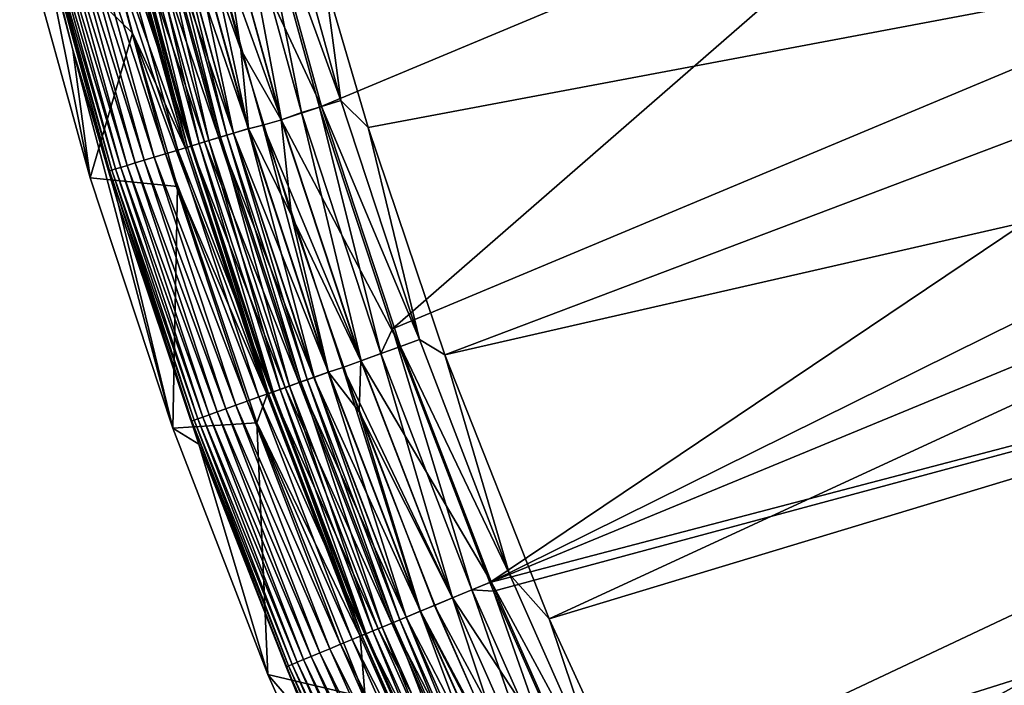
# Model space of a CAD drawing. Header units: metres. Extents: x -900 to 900, y -400 to 400.
# Tile 5 of 253: x -894 to -858, y -277 to -253. Entities that reach past the tile are written whole.
import ezdxf

# ---------------------------------------------------------------- set-up
doc = ezdxf.new("R2010")
doc.units = ezdxf.units.M

msp = doc.modelspace()

# ---------------------------------------------------------------- linework, layer by layer
at = {"layer": 'top'}
for points in [[(-859.557739, -246.190552, -17.935678), (-833.678528, -244.696198, -32.470963), (-880.22467, -264.190063, -3.399924)], [(-833.678528, -244.696198, -32.470963), (-876.619751, -273.58847, -3.399924), (-880.22467, -264.190063, -3.399924)], [(-831.358643, -251.173111, -32.471138), (-876.619751, -273.58847, -3.399924), (-833.678528, -244.696198, -32.470963)], [(-885.419678, -246.937363, -3.399924), (-859.557739, -246.190552, -17.935678), (-882.92395, -255.96434, -3.399924)], [(-859.557739, -246.190552, -17.935678), (-880.22467, -264.190063, -3.399924), (-882.92395, -255.96434, -3.399924)], [(-885.341858, -246.917175, -0.204445), (-886.857666, -247.355804), (-882.854004, -255.941238, -0.204445)], [(-886.094849, -247.10556, -3.101714), (-885.419678, -246.937363, -3.399924), (-883.596863, -256.166443, -3.101714)], [(-885.419678, -246.937363, -3.399924), (-882.92395, -255.96434, -3.399924), (-883.596863, -256.166443, -3.101714)], [(-882.142822, -255.725662, -0.456723), (-884.620972, -246.736832, -0.456723), (-885.341858, -246.917175, -0.204445)], [(-882.854004, -255.941238, -0.204445), (-882.142822, -255.725662, -0.456723), (-885.341858, -246.917175, -0.204445)], [(-882.142822, -255.725662, -0.456723), (-882.727722, -251.24791, -0.803848), (-884.620972, -246.736832, -0.456723)], [(-885.844604, -253.825714), (-887.576294, -247.366776), (-888.092041, -247.605179, -0.028766)], [(-887.576294, -247.366776), (-885.844604, -253.825714), (-886.857666, -247.355804)], [(-886.85376, -247.354828, -3), (-884.342041, -256.431122, -3), (-887.550903, -247.529434, -3)], [(-886.857666, -247.355804), (-885.844604, -253.825714), (-884.345886, -256.432281)], [(-886.857666, -247.355804), (-884.345886, -256.432281), (-882.854004, -255.941238, -0.204445)], [(-884.342041, -256.431122, -3), (-886.85376, -247.354828, -3), (-886.094849, -247.10556, -3.101714)], [(-883.596863, -256.166443, -3.101714), (-884.342041, -256.431122, -3), (-886.094849, -247.10556, -3.101714)], [(-831.146118, -247.301697, -29.873283), (-882.727722, -251.24791, -0.803848), (-881.120422, -256.717102, -0.803848)], [(-878.28363, -265.150696, -0.803848), (-831.146118, -247.301697, -29.873283), (-881.120422, -256.717102, -0.803848)], [(-828.644226, -253.807495, -29.872879), (-831.146118, -247.301697, -29.873283), (-878.28363, -265.150696, -0.803848)], [(-888.653809, -247.745728, -0.114353), (-889.206055, -247.883881, -0.255695), (-886.121338, -256.931702, -0.114353)], [(-888.899475, -247.80719, -3.348771), (-886.60321, -257.077759, -3.497899), (-889.142273, -247.86792, -3.497899)], [(-886.363708, -257.005157, -3.348771), (-888.899475, -247.80719, -3.348771), (-888.643494, -247.743149, -3.22474)], [(-886.60321, -257.077759, -3.497899), (-888.899475, -247.80719, -3.348771), (-886.363708, -257.005157, -3.348771)], [(-888.092041, -247.605179, -0.028766), (-888.653809, -247.745728, -0.114353), (-885.567139, -256.763672, -0.028766)], [(-888.653809, -247.745728, -0.114353), (-886.121338, -256.931702, -0.114353), (-885.567139, -256.763672, -0.028766)], [(-886.111206, -256.928619, -3.22474), (-888.643494, -247.743149, -3.22474), (-888.101929, -247.607666, -3.056892)], [(-886.363708, -257.005157, -3.348771), (-888.643494, -247.743149, -3.22474), (-886.111206, -256.928619, -3.22474)], [(-888.101929, -247.607666, -3.056892), (-887.550903, -247.529434, -3), (-885.576904, -256.766663, -3.056892)], [(-886.111206, -256.928619, -3.22474), (-888.101929, -247.607666, -3.056892), (-885.576904, -256.766663, -3.056892)], [(-885.567139, -256.763672, -0.028766), (-885.844604, -253.825714), (-888.092041, -247.605179, -0.028766)], [(-887.550903, -247.529434, -3), (-884.342041, -256.431122, -3), (-885.029724, -256.639709, -3)], [(-887.550903, -247.529434, -3), (-885.029724, -256.639709, -3), (-885.576904, -256.766663, -3.056892)], [(-890.256897, -248.146759, -0.70103), (-890.744873, -248.268845, -1.000777), (-887.70282, -257.411072, -0.70103)], [(-887.886169, -257.506226, -5.959025), (-890.44635, -248.25473, -5.959025), (-890.376587, -248.176712, -5.381563)], [(-890.209045, -248.134796, -4.82471), (-887.820923, -257.446869, -5.381563), (-890.376587, -248.176712, -5.381563)], [(-890.376587, -248.176712, -5.381563), (-887.820923, -257.446869, -5.381563), (-887.886169, -257.506226, -5.959025)], [(-889.742371, -248.018051, -0.451727), (-890.256897, -248.146759, -0.70103), (-887.195251, -257.257233, -0.451727)], [(-890.256897, -248.146759, -0.70103), (-887.70282, -257.411072, -0.70103), (-887.195251, -257.257233, -0.451727)], [(-887.65564, -257.39679, -4.82471), (-890.209045, -248.134796, -4.82471), (-889.939758, -248.067429, -4.312942)], [(-887.820923, -257.446869, -5.381563), (-890.209045, -248.134796, -4.82471), (-887.65564, -257.39679, -4.82471)], [(-887.389954, -257.316254, -4.312942), (-889.939758, -248.067429, -4.312942), (-889.579773, -247.977371, -3.865118)], [(-887.65564, -257.39679, -4.82471), (-889.939758, -248.067429, -4.312942), (-887.389954, -257.316254, -4.312942)], [(-889.206055, -247.883881, -0.255695), (-889.742371, -248.018051, -0.451727), (-886.666138, -257.096832, -0.255695)], [(-889.742371, -248.018051, -0.451727), (-887.195251, -257.257233, -0.451727), (-886.666138, -257.096832, -0.255695)], [(-889.142273, -247.86792, -3.497899), (-887.03479, -257.208588, -3.865118), (-889.579773, -247.977371, -3.865118)], [(-889.579773, -247.977371, -3.865118), (-887.03479, -257.208588, -3.865118), (-887.389954, -257.316254, -4.312942)], [(-889.206055, -247.883881, -0.255695), (-886.666138, -257.096832, -0.255695), (-886.121338, -256.931702, -0.114353)], [(-889.142273, -247.86792, -3.497899), (-886.60321, -257.077759, -3.497899), (-887.03479, -257.208588, -3.865118)], [(-889.864807, -253.228516, -87), (-894.042603, -249.155533, -87), (-891.139771, -248.397308, -87)], [(-891.624268, -248.488831, -1.738888), (-892.007263, -248.584656, -2.170691), (-889.051758, -257.820007, -1.738888)], [(-891.202087, -248.383224, -1.34779), (-891.624268, -248.488831, -1.738888), (-888.635254, -257.693756, -1.34779)], [(-891.624268, -248.488831, -1.738888), (-889.051758, -257.820007, -1.738888), (-888.635254, -257.693756, -1.34779)], [(-890.744873, -248.268845, -1.000777), (-891.202087, -248.383224, -1.34779), (-888.184204, -257.557007, -1.000777)], [(-891.202087, -248.383224, -1.34779), (-888.635254, -257.693756, -1.34779), (-888.184204, -257.557007, -1.000777)], [(-887.886169, -257.506226, -5.959025), (-891.139771, -248.397308, -87), (-890.44635, -248.25473, -5.959025)], [(-889.864807, -253.228516, -87), (-891.139771, -248.397308, -87), (-887.886169, -257.506226, -5.959025)], [(-890.744873, -248.268845, -1.000777), (-888.184204, -257.557007, -1.000777), (-887.70282, -257.411072, -0.70103)], [(-893.363831, -248.954269, -5.947641), (-892.074097, -253.841614, -5.947641), (-893.313782, -248.911499, -5.365363)], [(-893.225891, -248.889511, -4.786941), (-893.313782, -248.911499, -5.365363), (-890.631775, -258.29895, -4.786941)], [(-893.313782, -248.911499, -5.365363), (-890.718506, -258.325256, -5.365363), (-890.631775, -258.29895, -4.786941)], [(-893.313782, -248.911499, -5.365363), (-892.074097, -253.841614, -5.947641), (-890.718506, -258.325256, -5.365363)], [(-893.083984, -248.854004, -4.218875), (-893.225891, -248.889511, -4.786941), (-890.49176, -258.256531, -4.218875)], [(-893.225891, -248.889511, -4.786941), (-890.631775, -258.29895, -4.786941), (-890.49176, -258.256531, -4.218875)], [(-892.88916, -248.805267, -3.667668), (-893.083984, -248.854004, -4.218875), (-890.299622, -258.198273, -3.667668)], [(-893.083984, -248.854004, -4.218875), (-890.49176, -258.256531, -4.218875), (-890.299622, -258.198273, -3.667668)], [(-892.642822, -248.743652, -3.139467), (-892.88916, -248.805267, -3.667668), (-890.056641, -258.124603, -3.139467)], [(-892.88916, -248.805267, -3.667668), (-890.299622, -258.198273, -3.667668), (-890.056641, -258.124603, -3.139467)], [(-892.347839, -248.669861, -2.639013), (-892.642822, -248.743652, -3.139467), (-889.765564, -258.036377, -2.639013)], [(-892.642822, -248.743652, -3.139467), (-890.056641, -258.124603, -3.139467), (-889.765564, -258.036377, -2.639013)], [(-892.007263, -248.584656, -2.170691), (-892.347839, -248.669861, -2.639013), (-889.429626, -257.93454, -2.170691)], [(-892.347839, -248.669861, -2.639013), (-889.765564, -258.036377, -2.639013), (-889.429626, -257.93454, -2.170691)], [(-892.007263, -248.584656, -2.170691), (-889.429626, -257.93454, -2.170691), (-889.051758, -257.820007, -1.738888)], [(-891.433838, -258.582397, -87), (-893.363831, -248.954269, -5.947641), (-894.042603, -249.155533, -87)], [(-891.433838, -258.582397, -87), (-894.042603, -249.155533, -87), (-889.864807, -253.228516, -87)], [(-892.074097, -253.841614, -5.947641), (-893.363831, -248.954269, -5.947641), (-891.433838, -258.582397, -87)], [(-881.120422, -256.717102, -0.803848), (-882.727722, -251.24791, -0.803848), (-882.142822, -255.725662, -0.456723)], [(-831.358643, -251.173111, -32.471138), (-830.080566, -254.367065, -32.470848), (-876.619751, -273.58847, -3.399924)], [(-888.194824, -258.911102, -87), (-891.433838, -258.582397, -87), (-889.864807, -253.228516, -87)], [(-888.194824, -258.911102, -87), (-889.864807, -253.228516, -87), (-884.875061, -266.620941, -5.959025)], [(-884.875061, -266.620941, -5.959025), (-889.864807, -253.228516, -87), (-887.886169, -257.506226, -5.959025)], [(-890.384705, -259.59024, -5.947641), (-892.074097, -253.841614, -5.947641), (-888.365662, -267.869904, -87)], [(-888.365662, -267.869904, -87), (-892.074097, -253.841614, -5.947641), (-891.433838, -258.582397, -87)], [(-892.074097, -253.841614, -5.947641), (-890.384705, -259.59024, -5.947641), (-890.718506, -258.325256, -5.365363)], [(-883.967896, -259.979309), (-885.844604, -253.825714), (-885.567139, -256.763672, -0.028766)], [(-885.844604, -253.825714), (-883.967896, -259.979309), (-884.345886, -256.432281)], [(-874.420105, -274.93988, -0.803848), (-828.644226, -253.807495, -29.872879), (-878.28363, -265.150696, -0.803848)], [(-825.802856, -260.232513, -29.871416), (-828.644226, -253.807495, -29.872879), (-874.420105, -274.93988, -0.803848)], [(-830.080566, -254.367065, -32.470848), (-827.292175, -260.656525, -32.469524), (-876.619751, -273.58847, -3.399924)], [(-879.228088, -264.582916, -0.456723), (-882.142822, -255.725662, -0.456723), (-882.854004, -255.941238, -0.204445)], [(-879.228088, -264.582916, -0.456723), (-881.120422, -256.717102, -0.803848), (-882.142822, -255.725662, -0.456723)], [(-882.854004, -255.941238, -0.204445), (-884.345886, -256.432281), (-879.927856, -264.833221, -0.204445)], [(-881.387939, -265.37323, -3), (-884.342041, -256.431122, -3), (-883.596863, -256.166443, -3.101714)], [(-883.596863, -256.166443, -3.101714), (-882.92395, -255.96434, -3.399924), (-880.658752, -265.094696, -3.101714)], [(-880.658752, -265.094696, -3.101714), (-881.387939, -265.37323, -3), (-883.596863, -256.166443, -3.101714)], [(-882.92395, -255.96434, -3.399924), (-880.22467, -264.190063, -3.399924), (-880.658752, -265.094696, -3.101714)], [(-879.927856, -264.833221, -0.204445), (-879.228088, -264.582916, -0.456723), (-882.854004, -255.941238, -0.204445)], [(-884.342041, -256.431122, -3), (-881.387939, -265.37323, -3), (-885.029724, -256.639709, -3)], [(-884.345886, -256.432281), (-883.967896, -259.979309), (-881.391724, -265.374573)], [(-884.345886, -256.432281), (-881.391724, -265.374573), (-879.927856, -264.833221, -0.204445)], [(-886.121338, -256.931702, -0.114353), (-886.666138, -257.096832, -0.255695), (-883.1427, -265.983215, -0.114353)], [(-883.381165, -266.068481, -3.348771), (-886.363708, -257.005157, -3.348771), (-886.111206, -256.928619, -3.22474)], [(-885.567139, -256.763672, -0.028766), (-886.121338, -256.931702, -0.114353), (-882.597351, -265.788147, -0.028766)], [(-886.121338, -256.931702, -0.114353), (-883.1427, -265.983215, -0.114353), (-882.597351, -265.788147, -0.028766)], [(-883.13269, -265.979614, -3.22474), (-886.111206, -256.928619, -3.22474), (-885.576904, -256.766663, -3.056892)], [(-883.381165, -266.068481, -3.348771), (-886.111206, -256.928619, -3.22474), (-883.13269, -265.979614, -3.22474)], [(-885.576904, -256.766663, -3.056892), (-885.029724, -256.639709, -3), (-882.606995, -265.791565, -3.056892)], [(-883.13269, -265.979614, -3.22474), (-885.576904, -256.766663, -3.056892), (-882.606995, -265.791565, -3.056892)], [(-882.597351, -265.788147, -0.028766), (-883.967896, -259.979309), (-885.567139, -256.763672, -0.028766)], [(-885.029724, -256.639709, -3), (-881.387939, -265.37323, -3), (-882.064575, -265.615326, -3)], [(-885.029724, -256.639709, -3), (-882.064575, -265.615326, -3), (-882.606995, -265.791565, -3.056892)], [(-878.28363, -265.150696, -0.803848), (-881.120422, -256.717102, -0.803848), (-879.228088, -264.582916, -0.456723)], [(-887.195251, -257.257233, -0.451727), (-887.70282, -257.411072, -0.70103), (-884.199341, -266.361176, -0.451727)], [(-887.03479, -257.208588, -3.865118), (-884.39093, -266.429688, -4.312942), (-887.389954, -257.316254, -4.312942)], [(-886.666138, -257.096832, -0.255695), (-887.195251, -257.257233, -0.451727), (-883.678711, -266.174957, -0.255695)], [(-887.195251, -257.257233, -0.451727), (-884.199341, -266.361176, -0.451727), (-883.678711, -266.174957, -0.255695)], [(-886.60321, -257.077759, -3.497899), (-884.041443, -266.304688, -3.865118), (-887.03479, -257.208588, -3.865118)], [(-887.03479, -257.208588, -3.865118), (-884.041443, -266.304688, -3.865118), (-884.39093, -266.429688, -4.312942)], [(-886.666138, -257.096832, -0.255695), (-883.678711, -266.174957, -0.255695), (-883.1427, -265.983215, -0.114353)], [(-883.616821, -266.152802, -3.497899), (-886.60321, -257.077759, -3.497899), (-886.363708, -257.005157, -3.348771)], [(-884.041443, -266.304688, -3.865118), (-886.60321, -257.077759, -3.497899), (-883.616821, -266.152802, -3.497899)], [(-883.616821, -266.152802, -3.497899), (-886.363708, -257.005157, -3.348771), (-883.381165, -266.068481, -3.348771)], [(-888.184204, -257.557007, -1.000777), (-888.635254, -257.693756, -1.34779), (-885.172424, -266.709229, -1.000777)], [(-887.70282, -257.411072, -0.70103), (-888.184204, -257.557007, -1.000777), (-884.69873, -266.539795, -0.70103)], [(-888.184204, -257.557007, -1.000777), (-885.172424, -266.709229, -1.000777), (-884.69873, -266.539795, -0.70103)], [(-887.820923, -257.446869, -5.381563), (-884.875061, -266.620941, -5.959025), (-887.886169, -257.506226, -5.959025)], [(-884.814941, -266.58136, -5.381563), (-887.820923, -257.446869, -5.381563), (-887.65564, -257.39679, -4.82471)], [(-884.875061, -266.620941, -5.959025), (-887.820923, -257.446869, -5.381563), (-884.814941, -266.58136, -5.381563)], [(-887.70282, -257.411072, -0.70103), (-884.69873, -266.539795, -0.70103), (-884.199341, -266.361176, -0.451727)], [(-884.652344, -266.523193, -4.82471), (-887.65564, -257.39679, -4.82471), (-887.389954, -257.316254, -4.312942)], [(-884.814941, -266.58136, -5.381563), (-887.65564, -257.39679, -4.82471), (-884.652344, -266.523193, -4.82471)], [(-887.389954, -257.316254, -4.312942), (-884.39093, -266.429688, -4.312942), (-884.652344, -266.523193, -4.82471)], [(-889.765564, -258.036377, -2.639013), (-890.056641, -258.124603, -3.139467), (-886.728394, -267.265839, -2.639013)], [(-889.429626, -257.93454, -2.170691), (-889.765564, -258.036377, -2.639013), (-886.397766, -267.147583, -2.170691)], [(-889.765564, -258.036377, -2.639013), (-886.728394, -267.265839, -2.639013), (-886.397766, -267.147583, -2.170691)], [(-889.051758, -257.820007, -1.738888), (-889.429626, -257.93454, -2.170691), (-886.026001, -267.014587, -1.738888)], [(-889.429626, -257.93454, -2.170691), (-886.397766, -267.147583, -2.170691), (-886.026001, -267.014587, -1.738888)], [(-888.635254, -257.693756, -1.34779), (-889.051758, -257.820007, -1.738888), (-885.616211, -266.868011, -1.34779)], [(-889.051758, -257.820007, -1.738888), (-886.026001, -267.014587, -1.738888), (-885.616211, -266.868011, -1.34779)], [(-888.635254, -257.693756, -1.34779), (-885.616211, -266.868011, -1.34779), (-885.172424, -266.709229, -1.000777)], [(-890.631775, -258.29895, -4.786941), (-890.718506, -258.325256, -5.365363), (-887.580627, -267.570709, -4.786941)], [(-890.718506, -258.325256, -5.365363), (-887.666016, -267.601227, -5.365363), (-887.580627, -267.570709, -4.786941)], [(-890.718506, -258.325256, -5.365363), (-890.384705, -259.59024, -5.947641), (-887.666016, -267.601227, -5.365363)], [(-890.49176, -258.256531, -4.218875), (-890.631775, -258.29895, -4.786941), (-887.442932, -267.521423, -4.218875)], [(-890.631775, -258.29895, -4.786941), (-887.580627, -267.570709, -4.786941), (-887.442932, -267.521423, -4.218875)], [(-890.299622, -258.198273, -3.667668), (-890.49176, -258.256531, -4.218875), (-887.253784, -267.453766, -3.667668)], [(-890.49176, -258.256531, -4.218875), (-887.442932, -267.521423, -4.218875), (-887.253784, -267.453766, -3.667668)], [(-890.056641, -258.124603, -3.139467), (-890.299622, -258.198273, -3.667668), (-887.014709, -267.368256, -3.139467)], [(-890.299622, -258.198273, -3.667668), (-887.253784, -267.453766, -3.667668), (-887.014709, -267.368256, -3.139467)], [(-890.056641, -258.124603, -3.139467), (-887.014709, -267.368256, -3.139467), (-886.728394, -267.265839, -2.639013)], [(-888.365662, -267.869904, -87), (-891.433838, -258.582397, -87), (-888.194824, -258.911102, -87)], [(-885.247437, -267.673798, -87), (-888.365662, -267.869904, -87), (-888.194824, -258.911102, -87)], [(-885.247437, -267.673798, -87), (-888.194824, -258.911102, -87), (-884.875061, -266.620941, -5.959025)], [(-887.403076, -268.454834, -5.947641), (-890.384705, -259.59024, -5.947641), (-888.365662, -267.869904, -87)], [(-890.384705, -259.59024, -5.947641), (-887.403076, -268.454834, -5.947641), (-887.666016, -267.601227, -5.365363)], [(-881.452881, -267.257324), (-883.967896, -259.979309), (-882.597351, -265.788147, -0.028766)], [(-883.967896, -259.979309), (-881.452881, -267.257324), (-881.391724, -265.374573)], [(-870.017395, -284.498688, -0.803848), (-825.802856, -260.232513, -29.871416), (-874.420105, -274.93988, -0.803848)], [(-822.860046, -266.103302, -29.869116), (-825.802856, -260.232513, -29.871416), (-870.017395, -284.498688, -0.803848)], [(-876.619751, -273.58847, -3.399924), (-827.292175, -260.656525, -32.469524), (-876.485291, -273.91217, -3.399924)], [(-827.292175, -260.656525, -32.469524), (-872.828491, -282.140686, -3.399924), (-876.485291, -273.91217, -3.399924)], [(-827.292175, -260.656525, -32.469524), (-824.199768, -266.802155, -32.467205), (-872.828491, -282.140686, -3.399924)], [(-880.658752, -265.094696, -3.101714), (-880.22467, -264.190063, -3.399924), (-877.284912, -273.863953, -3.101714)], [(-880.22467, -264.190063, -3.399924), (-876.619751, -273.58847, -3.399924), (-877.284912, -273.863953, -3.101714)], [(-875.881042, -273.282471, -0.456723), (-879.228088, -264.582916, -0.456723), (-879.927856, -264.833221, -0.204445)], [(-875.881042, -273.282471, -0.456723), (-878.28363, -265.150696, -0.803848), (-879.228088, -264.582916, -0.456723)], [(-879.927856, -264.833221, -0.204445), (-881.391724, -265.374573), (-876.567688, -273.566895, -0.204445)], [(-876.567688, -273.566895, -0.204445), (-875.881042, -273.282471, -0.456723), (-879.927856, -264.833221, -0.204445)], [(-877.998657, -274.159637, -3), (-881.387939, -265.37323, -3), (-880.658752, -265.094696, -3.101714)], [(-877.284912, -273.863953, -3.101714), (-877.998657, -274.159637, -3), (-880.658752, -265.094696, -3.101714)], [(-874.420105, -274.93988, -0.803848), (-878.28363, -265.150696, -0.803848), (-875.881042, -273.282471, -0.456723)], [(-882.606995, -265.791565, -3.056892), (-882.064575, -265.615326, -3), (-879.196594, -274.655823, -3.056892)], [(-881.387939, -265.37323, -3), (-877.998657, -274.159637, -3), (-882.064575, -265.615326, -3)], [(-882.064575, -265.615326, -3), (-877.998657, -274.159637, -3), (-878.662598, -274.434631, -3)], [(-882.064575, -265.615326, -3), (-878.662598, -274.434631, -3), (-879.196594, -274.655823, -3.056892)], [(-881.391724, -265.374573), (-881.452881, -267.257324), (-878.00238, -274.161163)], [(-881.391724, -265.374573), (-878.00238, -274.161163), (-876.567688, -273.566895, -0.204445)], [(-883.1427, -265.983215, -0.114353), (-883.678711, -266.174957, -0.255695), (-879.722229, -274.873535, -0.114353)], [(-880.187439, -275.066254, -3.497899), (-883.616821, -266.152802, -3.497899), (-883.381165, -266.068481, -3.348771)], [(-879.956238, -274.970459, -3.348771), (-883.381165, -266.068481, -3.348771), (-883.13269, -265.979614, -3.22474)], [(-880.187439, -275.066254, -3.497899), (-883.381165, -266.068481, -3.348771), (-879.956238, -274.970459, -3.348771)], [(-882.597351, -265.788147, -0.028766), (-883.1427, -265.983215, -0.114353), (-879.187134, -274.651917, -0.028766)], [(-883.1427, -265.983215, -0.114353), (-879.722229, -274.873535, -0.114353), (-879.187134, -274.651917, -0.028766)], [(-879.712402, -274.869476, -3.22474), (-883.13269, -265.979614, -3.22474), (-882.606995, -265.791565, -3.056892)], [(-879.956238, -274.970459, -3.348771), (-883.13269, -265.979614, -3.22474), (-879.712402, -274.869476, -3.22474)], [(-879.712402, -274.869476, -3.22474), (-882.606995, -265.791565, -3.056892), (-879.196594, -274.655823, -3.056892)], [(-879.187134, -274.651917, -0.028766), (-881.452881, -267.257324), (-882.597351, -265.788147, -0.028766)], [(-884.199341, -266.361176, -0.451727), (-884.69873, -266.539795, -0.70103), (-880.759094, -275.303009, -0.451727)], [(-884.39093, -266.429688, -4.312942), (-881.203552, -275.487122, -4.82471), (-884.652344, -266.523193, -4.82471)], [(-884.041443, -266.304688, -3.865118), (-880.947083, -275.38089, -4.312942), (-884.39093, -266.429688, -4.312942)], [(-884.39093, -266.429688, -4.312942), (-880.947083, -275.38089, -4.312942), (-881.203552, -275.487122, -4.82471)], [(-883.678711, -266.174957, -0.255695), (-884.199341, -266.361176, -0.451727), (-880.24823, -275.091431, -0.255695)], [(-884.199341, -266.361176, -0.451727), (-880.759094, -275.303009, -0.451727), (-880.24823, -275.091431, -0.255695)], [(-880.604187, -275.238861, -3.865118), (-884.041443, -266.304688, -3.865118), (-883.616821, -266.152802, -3.497899)], [(-880.947083, -275.38089, -4.312942), (-884.041443, -266.304688, -3.865118), (-880.604187, -275.238861, -3.865118)], [(-883.678711, -266.174957, -0.255695), (-880.24823, -275.091431, -0.255695), (-879.722229, -274.873535, -0.114353)], [(-880.604187, -275.238861, -3.865118), (-883.616821, -266.152802, -3.497899), (-880.187439, -275.066254, -3.497899)], [(-819.514832, -272.042908, -29.865801), (-822.860046, -266.103302, -29.869116), (-870.017395, -284.498688, -0.803848)], [(-885.172424, -266.709229, -1.000777), (-885.616211, -266.868011, -1.34779), (-881.713867, -275.698517, -1.000777)], [(-884.875061, -266.620941, -5.959025), (-881.420349, -275.576935, -5.959025), (-885.247437, -267.673798, -87)], [(-884.69873, -266.539795, -0.70103), (-885.172424, -266.709229, -1.000777), (-881.249084, -275.505981, -0.70103)], [(-885.172424, -266.709229, -1.000777), (-881.713867, -275.698517, -1.000777), (-881.249084, -275.505981, -0.70103)], [(-881.420349, -275.576935, -5.959025), (-884.875061, -266.620941, -5.959025), (-884.814941, -266.58136, -5.381563)], [(-881.363098, -275.553223, -5.381563), (-884.814941, -266.58136, -5.381563), (-884.652344, -266.523193, -4.82471)], [(-881.420349, -275.576935, -5.959025), (-884.814941, -266.58136, -5.381563), (-881.363098, -275.553223, -5.381563)], [(-884.69873, -266.539795, -0.70103), (-881.249084, -275.505981, -0.70103), (-880.759094, -275.303009, -0.451727)], [(-884.652344, -266.523193, -4.82471), (-881.203552, -275.487122, -4.82471), (-881.363098, -275.553223, -5.381563)], [(-886.397766, -267.147583, -2.170691), (-886.728394, -267.265839, -2.639013), (-882.916321, -276.196564, -2.170691)], [(-886.026001, -267.014587, -1.738888), (-886.397766, -267.147583, -2.170691), (-882.551453, -276.045471, -1.738888)], [(-886.397766, -267.147583, -2.170691), (-882.916321, -276.196564, -2.170691), (-882.551453, -276.045471, -1.738888)], [(-885.616211, -266.868011, -1.34779), (-886.026001, -267.014587, -1.738888), (-882.149353, -275.878906, -1.34779)], [(-886.026001, -267.014587, -1.738888), (-882.551453, -276.045471, -1.738888), (-882.149353, -275.878906, -1.34779)], [(-885.616211, -266.868011, -1.34779), (-882.149353, -275.878906, -1.34779), (-881.713867, -275.698517, -1.000777)], [(-824.199768, -266.802155, -32.467205), (-868.623962, -290.492249, -3.399924), (-872.828491, -282.140686, -3.399924)], [(-824.199768, -266.802155, -32.467205), (-820.81073, -272.789337, -32.463894), (-868.623962, -290.492249, -3.399924)], [(-887.442932, -267.521423, -4.218875), (-887.580627, -267.570709, -4.786941), (-883.941833, -276.621368, -4.218875)], [(-887.253784, -267.453766, -3.667668), (-887.442932, -267.521423, -4.218875), (-883.756287, -276.544495, -3.667668)], [(-887.442932, -267.521423, -4.218875), (-883.941833, -276.621368, -4.218875), (-883.756287, -276.544495, -3.667668)], [(-887.014709, -267.368256, -3.139467), (-887.253784, -267.453766, -3.667668), (-883.521667, -276.447327, -3.139467)], [(-887.253784, -267.453766, -3.667668), (-883.756287, -276.544495, -3.667668), (-883.521667, -276.447327, -3.139467)], [(-886.728394, -267.265839, -2.639013), (-887.014709, -267.368256, -3.139467), (-883.240662, -276.330933, -2.639013)], [(-887.014709, -267.368256, -3.139467), (-883.521667, -276.447327, -3.139467), (-883.240662, -276.330933, -2.639013)], [(-886.728394, -267.265839, -2.639013), (-883.240662, -276.330933, -2.639013), (-882.916321, -276.196564, -2.170691)], [(-879.187134, -274.651917, -0.028766), (-878.648926, -274.428955), (-881.452881, -267.257324)], [(-881.452881, -267.257324), (-878.648926, -274.428955), (-878.00238, -274.161163)], [(-884.845459, -276.995667, -87), (-888.365662, -267.869904, -87), (-885.247437, -267.673798, -87)], [(-887.403076, -268.454834, -5.947641), (-888.365662, -267.869904, -87), (-884.845459, -276.995667, -87)], [(-887.580627, -267.570709, -4.786941), (-887.666016, -267.601227, -5.365363), (-884.076965, -276.677338, -4.786941)], [(-887.666016, -267.601227, -5.365363), (-884.160706, -276.712036, -5.365363), (-884.076965, -276.677338, -4.786941)], [(-887.666016, -267.601227, -5.365363), (-887.403076, -268.454834, -5.947641), (-884.160706, -276.712036, -5.365363)], [(-887.580627, -267.570709, -4.786941), (-884.076965, -276.677338, -4.786941), (-883.941833, -276.621368, -4.218875)], [(-881.420349, -275.576935, -5.959025), (-881.231445, -277.849609, -87), (-885.247437, -267.673798, -87)], [(-881.231445, -277.849609, -87), (-884.845459, -276.995667, -87), (-885.247437, -267.673798, -87)], [(-883.339905, -278.750305, -5.947641), (-887.403076, -268.454834, -5.947641), (-884.845459, -276.995667, -87)], [(-887.403076, -268.454834, -5.947641), (-883.339905, -278.750305, -5.947641), (-884.160706, -276.712036, -5.365363)], [(-819.514832, -272.042908, -29.865801), (-870.017395, -284.498688, -0.803848), (-866.673462, -290.941956, -0.803848)], [(-864.093689, -295.533813, -0.803848), (-819.514832, -272.042908, -29.865801), (-866.673462, -290.941956, -0.803848)], [(-815.884094, -277.801331, -29.861549), (-819.514832, -272.042908, -29.865801), (-864.093689, -295.533813, -0.803848)], [(-820.81073, -272.789337, -32.463894), (-864.016663, -298.623444, -3.399924), (-868.623962, -290.492249, -3.399924)], [(-820.81073, -272.789337, -32.463894), (-817.13324, -278.603821, -32.459595), (-864.016663, -298.623444, -3.399924)], [(-872.107422, -281.799591, -0.456723), (-875.881042, -273.282471, -0.456723), (-876.567688, -273.566895, -0.204445)], [(-872.107422, -281.799591, -0.456723), (-874.420105, -274.93988, -0.803848), (-875.881042, -273.282471, -0.456723)], [(-876.567688, -273.566895, -0.204445), (-878.00238, -274.161163), (-872.779236, -282.117371, -0.204445)], [(-877.284912, -273.863953, -3.101714), (-876.619751, -273.58847, -3.399924), (-876.485291, -273.91217, -3.399924)], [(-872.779236, -282.117371, -0.204445), (-872.107422, -281.799591, -0.456723), (-876.567688, -273.566895, -0.204445)], [(-874.182373, -282.769135, -3), (-877.998657, -274.159637, -3), (-877.284912, -273.863953, -3.101714)], [(-873.481018, -282.449341, -3.101714), (-874.182373, -282.769135, -3), (-877.284912, -273.863953, -3.101714)], [(-877.284912, -273.863953, -3.101714), (-876.485291, -273.91217, -3.399924), (-873.481018, -282.449341, -3.101714)], [(-876.485291, -273.91217, -3.399924), (-872.828491, -282.140686, -3.399924), (-873.481018, -282.449341, -3.101714)], [(-879.196594, -274.655823, -3.056892), (-878.662598, -274.434631, -3), (-874.83197, -283.076385, -3)], [(-875.562561, -281.478333), (-878.648926, -274.428955), (-879.187134, -274.651917, -0.028766)], [(-877.998657, -274.159637, -3), (-874.182373, -282.769135, -3), (-878.662598, -274.434631, -3)], [(-878.662598, -274.434631, -3), (-874.182373, -282.769135, -3), (-874.83197, -283.076385, -3)], [(-878.00238, -274.161163), (-878.648926, -274.428955), (-875.562561, -281.478333)], [(-878.00238, -274.161163), (-875.562561, -281.478333), (-874.185974, -282.770844)], [(-878.00238, -274.161163), (-874.185974, -282.770844), (-872.779236, -282.117371, -0.204445)], [(-879.187134, -274.651917, -0.028766), (-879.722229, -274.873535, -0.114353), (-875.342285, -283.329773, -0.028766)], [(-875.856262, -283.572906, -3.22474), (-879.712402, -274.869476, -3.22474), (-879.196594, -274.655823, -3.056892)], [(-879.196594, -274.655823, -3.056892), (-874.83197, -283.076385, -3), (-875.351501, -283.334167, -3.056892)], [(-875.856262, -283.572906, -3.22474), (-879.196594, -274.655823, -3.056892), (-875.351501, -283.334167, -3.056892)], [(-875.342285, -283.329773, -0.028766), (-875.562561, -281.478333), (-879.187134, -274.651917, -0.028766)], [(-880.24823, -275.091431, -0.255695), (-880.759094, -275.303009, -0.451727), (-876.380493, -283.820892, -0.255695)], [(-876.72876, -283.985657, -3.865118), (-880.604187, -275.238861, -3.865118), (-880.187439, -275.066254, -3.497899)], [(-879.722229, -274.873535, -0.114353), (-880.24823, -275.091431, -0.255695), (-875.865845, -283.577454, -0.114353)], [(-880.24823, -275.091431, -0.255695), (-876.380493, -283.820892, -0.255695), (-875.865845, -283.577454, -0.114353)], [(-876.321045, -283.792786, -3.497899), (-880.187439, -275.066254, -3.497899), (-879.956238, -274.970459, -3.348771)], [(-876.72876, -283.985657, -3.865118), (-880.187439, -275.066254, -3.497899), (-876.321045, -283.792786, -3.497899)], [(-876.094788, -283.68576, -3.348771), (-879.956238, -274.970459, -3.348771), (-879.712402, -274.869476, -3.22474)], [(-876.321045, -283.792786, -3.497899), (-879.956238, -274.970459, -3.348771), (-876.094788, -283.68576, -3.348771)], [(-879.722229, -274.873535, -0.114353), (-875.865845, -283.577454, -0.114353), (-875.342285, -283.329773, -0.028766)], [(-876.094788, -283.68576, -3.348771), (-879.712402, -274.869476, -3.22474), (-875.856262, -283.572906, -3.22474)], [(-870.017395, -284.498688, -0.803848), (-874.420105, -274.93988, -0.803848), (-872.107422, -281.799591, -0.456723)], [(-881.249084, -275.505981, -0.70103), (-881.713867, -275.698517, -1.000777), (-877.359802, -284.284149, -0.70103)], [(-877.530334, -284.352631, -5.959025), (-881.420349, -275.576935, -5.959025), (-881.363098, -275.553223, -5.381563)], [(-881.203552, -275.487122, -4.82471), (-877.471375, -284.336914, -5.381563), (-881.363098, -275.553223, -5.381563)], [(-881.363098, -275.553223, -5.381563), (-877.471375, -284.336914, -5.381563), (-877.530334, -284.352631, -5.959025)], [(-880.759094, -275.303009, -0.451727), (-881.249084, -275.505981, -0.70103), (-876.880371, -284.057343, -0.451727)], [(-881.249084, -275.505981, -0.70103), (-877.359802, -284.284149, -0.70103), (-876.880371, -284.057343, -0.451727)], [(-880.947083, -275.38089, -4.312942), (-877.315247, -284.263062, -4.82471), (-881.203552, -275.487122, -4.82471)], [(-881.203552, -275.487122, -4.82471), (-877.315247, -284.263062, -4.82471), (-877.471375, -284.336914, -5.381563)], [(-877.06427, -284.144348, -4.312942), (-880.947083, -275.38089, -4.312942), (-880.604187, -275.238861, -3.865118)], [(-877.315247, -284.263062, -4.82471), (-880.947083, -275.38089, -4.312942), (-877.06427, -284.144348, -4.312942)], [(-880.759094, -275.303009, -0.451727), (-876.880371, -284.057343, -0.451727), (-876.380493, -283.820892, -0.255695)], [(-877.06427, -284.144348, -4.312942), (-880.604187, -275.238861, -3.865118), (-876.72876, -283.985657, -3.865118)], [(-882.149353, -275.878906, -1.34779), (-882.551453, -276.045471, -1.738888), (-878.240723, -284.700836, -1.34779)], [(-881.713867, -275.698517, -1.000777), (-882.149353, -275.878906, -1.34779), (-877.814575, -284.499268, -1.000777)], [(-882.149353, -275.878906, -1.34779), (-878.240723, -284.700836, -1.34779), (-877.814575, -284.499268, -1.000777)], [(-881.713867, -275.698517, -1.000777), (-877.814575, -284.499268, -1.000777), (-877.359802, -284.284149, -0.70103)], [(-881.420349, -275.576935, -5.959025), (-877.530334, -284.352631, -5.959025), (-881.231445, -277.849609, -87)], [(-882.916321, -276.196564, -2.170691), (-883.240662, -276.330933, -2.639013), (-878.991089, -285.055786, -2.170691)], [(-882.551453, -276.045471, -1.738888), (-882.916321, -276.196564, -2.170691), (-878.634155, -284.886932, -1.738888)], [(-882.916321, -276.196564, -2.170691), (-878.991089, -285.055786, -2.170691), (-878.634155, -284.886932, -1.738888)], [(-882.551453, -276.045471, -1.738888), (-878.634155, -284.886932, -1.738888), (-878.240723, -284.700836, -1.34779)], [(-883.941833, -276.621368, -4.218875), (-884.076965, -276.677338, -4.786941), (-879.994507, -285.530457, -4.218875)], [(-883.756287, -276.544495, -3.667668), (-883.941833, -276.621368, -4.218875), (-879.812927, -285.44458, -3.667668)], [(-883.941833, -276.621368, -4.218875), (-879.994507, -285.530457, -4.218875), (-879.812927, -285.44458, -3.667668)], [(-883.521667, -276.447327, -3.139467), (-883.756287, -276.544495, -3.667668), (-879.583435, -285.335999, -3.139467)], [(-883.756287, -276.544495, -3.667668), (-879.812927, -285.44458, -3.667668), (-879.583435, -285.335999, -3.139467)], [(-883.240662, -276.330933, -2.639013), (-883.521667, -276.447327, -3.139467), (-879.308472, -285.205933, -2.639013)], [(-883.521667, -276.447327, -3.139467), (-879.583435, -285.335999, -3.139467), (-879.308472, -285.205933, -2.639013)], [(-883.240662, -276.330933, -2.639013), (-879.308472, -285.205933, -2.639013), (-878.991089, -285.055786, -2.170691)], [(-880.881775, -285.937714, -87), (-884.845459, -276.995667, -87), (-881.231445, -277.849609, -87)], [(-883.339905, -278.750305, -5.947641), (-884.845459, -276.995667, -87), (-880.881775, -285.937714, -87)], [(-884.076965, -276.677338, -4.786941), (-884.160706, -276.712036, -5.365363), (-880.12677, -285.593018, -4.786941)], [(-884.160706, -276.712036, -5.365363), (-880.208679, -285.631775, -5.365363), (-880.12677, -285.593018, -4.786941)], [(-884.160706, -276.712036, -5.365363), (-883.339905, -278.750305, -5.947641), (-880.208679, -285.631775, -5.365363)], [(-884.076965, -276.677338, -4.786941), (-880.12677, -285.593018, -4.786941), (-879.994507, -285.530457, -4.218875)]]:
    msp.add_3dface(points, dxfattribs=at)

doc.saveas('drawing.dxf')
